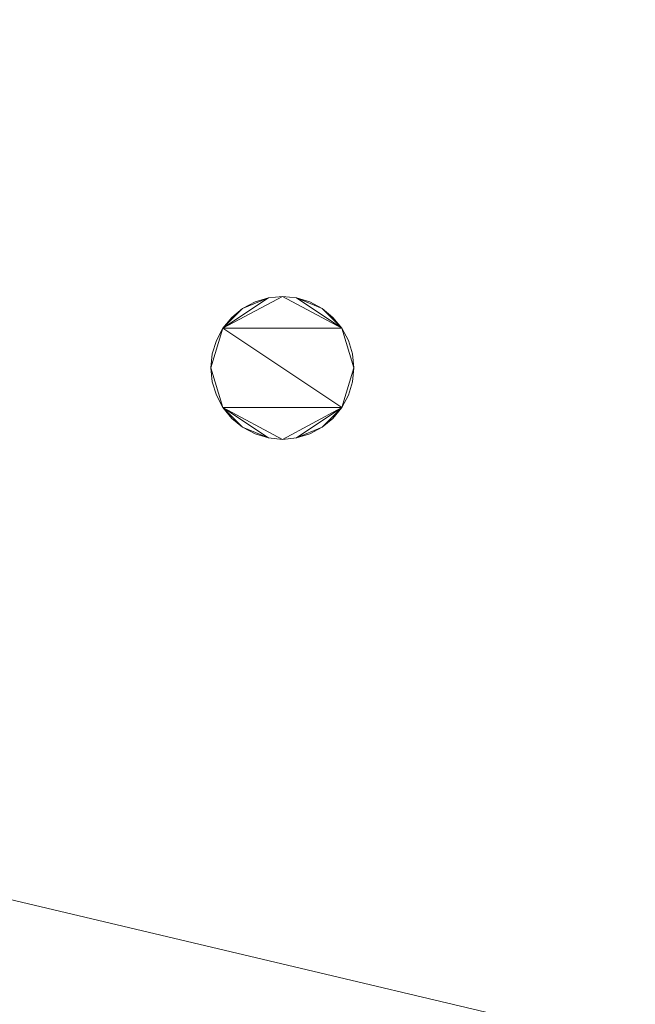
# Model space of a CAD drawing. Header units: millimetres. Extents: x -1675 to 29381, y -3645 to 22555.
# Tile 211 of 256: x 11584 to 12854, y 5978 to 8009. Entities that reach past the tile are written whole.
import ezdxf

# ---------------------------------------------------------------- set-up
doc = ezdxf.new("R2010")
doc.units = ezdxf.units.MM
doc.layers.add('A-GENM-____-OTLN', color=13, linetype='Continuous', lineweight=9)

msp = doc.modelspace()

# ---------------------------------------------------------------- meshes
at = {"layer": 'A-GENM-____-OTLN'}
mesh = msp.add_polyface(dxfattribs=at)
corners = [(4706, 290, 1), (6.8, 0, 1), (407.6, 290, 1), (4706, 390, 1), (5006, 390, 1), (9606, 290, 1), (9306, 390, 1), (9606, 390, 1), (13776, 5670, 1), (13776, 9963.6, 1), (14006, 10130, 1), (5006, 290, 1), (9306, 290, 1), (14006, 0, 1), (13776, 290, 1), (9856, 290, 1), (9306, 5670, 1), (9606, 5670, 1), (9606, 5220, 1), (9306, 5220, 1), (9306, 5670, 1), (256.8, 9170, 1), (6.8, 10130, 1), (256.8, 10130, 1), (256.8, 290, 1), (256.8, 7770, 1), (256.8, 1330, 1), (256.8, 6170, 1), (256.8, 4310, 1), (13776, 10130, 1), (4706, 5220, 1), (5006, 5670, 1), (5006, 5220, 1), (4706, 5670, 1), (256.8, 10130.7, 1), (13776, 10169.3, 1), (6.8, 10170, 1), (256.8, 10170, 1), (14006, 10170, 1), (13776, 10170, 1), (256.8, 10225, 1), (13776, 10470, 1), (14006, 10470, 1), (4706, 11204.6, 1), (5006, 11190, 1), (4706, 11190, 1), (5006, 11270.6, 1), (256.8, 10770, 1)]
mesh.append_faces([[corners[k] for k in face] for face in [(5, 6, 7), (17, 16, 20), (30, 31, 32), (31, 30, 33), (43, 44, 45)]], dxfattribs={"vtx0": -1})
mesh.append_faces([[corners[k] for k in face] for face in [(0, 1, 2), (6, 5, 12), (1, 11, 13), (8, 13, 14), (21, 22, 23), (25, 22, 21), (27, 22, 25), (28, 22, 27), (22, 28, 1), (35, 10, 29), (34, 36, 37), (36, 34, 22), (44, 43, 46)]], dxfattribs={"vtx0": -1, "vtx1": -1})
mesh.append_faces([[corners[k] for k in face] for face in [(11, 1, 0), (13, 12, 5)]], dxfattribs={"vtx0": -1, "vtx1": -1, "vtx2": -1})
mesh.append_faces([[corners[k] for k in face] for face in [(0, 4, 11), (13, 11, 12), (16, 17, 18), (10, 9, 29), (22, 34, 23), (38, 35, 39), (36, 40, 37)]], dxfattribs={"vtx0": -1, "vtx2": -1})
mesh.append_faces([[corners[k] for k in face] for face in [(8, 9, 10), (15, 14, 13), (5, 15, 13), (24, 2, 1), (26, 24, 1), (28, 26, 1), (47, 40, 36)]], dxfattribs={"vtx1": -1, "vtx2": -1})
mesh.append_faces([[corners[k] for k in face] for face in [(0, 3, 4), (18, 19, 16), (39, 41, 42)]], dxfattribs={"vtx2": -1})
mesh = msp.add_polyface(dxfattribs=at)
corners = [(9306, 6729, 2949), (9306, 5670, 2949), (9306, 5670, 2949), (9306, 5670, 2949), (7842.5, 5670, 2949), (5006, 10130, 2949), (9306, 10130, 2949), (5006, 10144.3, 2949), (9306, 10156.6, 2949), (5006, 10170, 2949), (9606, 5220, 2949), (13776, 290, 2949), (9856, 290, 2949), (9606, 290, 2949), (9606, 390, 2949), (5006, 390, 2949), (9306, 290, 2949), (5006, 290, 2949), (9306, 5220, 2949), (9606, 5670, 2949), (13776, 9963.6, 2949), (13776, 5670, 2949), (9306, 390, 2949), (13776, 10130, 2949), (13776, 10169.3, 2949), (9306, 10170, 2949), (14006, 10130, 2949), (6.8, 0, 2949), (14006, 0, 2949)]
mesh.append_faces([[corners[k] for k in face] for face in [(27, 17, 28)]], dxfattribs={"vtx0": -1, "vtx1": -1})
mesh.append_faces([[corners[k] for k in face] for face in [(4, 0, 2), (5, 6, 0), (0, 4, 5), (6, 7, 8), (7, 6, 5), (9, 8, 7), (10, 11, 12), (12, 13, 14), (15, 16, 17), (18, 4, 3), (19, 1, 0), (0, 20, 21), (10, 12, 14), (16, 15, 22), (19, 0, 21), (10, 14, 22), (10, 19, 21), (4, 22, 15), (22, 4, 18), (11, 10, 21), (22, 18, 10), (20, 6, 23), (6, 20, 0), (23, 8, 24), (8, 23, 6), (25, 24, 8), (13, 22, 14), (21, 20, 26), (22, 13, 16), (21, 28, 11), (28, 17, 16), (12, 11, 28), (28, 16, 13), (13, 12, 28), (3, 19, 10), (10, 18, 3), (26, 20, 23)]], dxfattribs={"vtx0": -1, "vtx1": -1, "vtx2": -1})
mesh.append_faces([[corners[k] for k in face] for face in [(0, 1, 2), (19, 3, 1)]], dxfattribs={"vtx0": -1, "vtx2": -1})
mesh.append_faces([[corners[k] for k in face] for face in [(2, 3, 4)]], dxfattribs={"vtx1": -1, "vtx2": -1})
mesh = msp.add_polyface(dxfattribs=at)
corners = [(14006, 0, -50), (6.8, 10130, -50), (14006, 10130, -50)]
mesh.append_faces([[corners[k] for k in face] for face in [(1, 2, 0)]])
mesh = msp.add_polyface(dxfattribs=at)
corners = [(6.8, 0, -50), (6.8, 10130, -50), (14006, 0, -50)]
mesh.append_faces([[corners[k] for k in face] for face in [(1, 2, 0)]])
mesh = msp.add_polyface(dxfattribs=at)
corners = [(14006, 10130), (6.8, 0), (14006, 0)]
mesh.append_faces([[corners[k] for k in face] for face in [(1, 2, 0)]])
mesh = msp.add_polyface(dxfattribs=at)
corners = [(6.8, 10130), (6.8, 0), (14006, 10130)]
mesh.append_faces([[corners[k] for k in face] for face in [(1, 2, 0)]])
mesh = msp.add_polyface(dxfattribs=at)
corners = [(14006, 0, 2950), (6.8, 10130, 2950), (14006, 10130, 2950)]
mesh.append_faces([[corners[k] for k in face] for face in [(1, 2, 0)]])
mesh = msp.add_polyface(dxfattribs=at)
corners = [(6.8, 0, 2950), (6.8, 10130, 2950), (14006, 0, 2950)]
mesh.append_faces([[corners[k] for k in face] for face in [(1, 2, 0)]])
mesh = msp.add_polyface(dxfattribs=at)
corners = [(14006, 10130, 3000), (6.8, 0, 3000), (14006, 0, 3000)]
mesh.append_faces([[corners[k] for k in face] for face in [(1, 2, 0)]])
mesh = msp.add_polyface(dxfattribs=at)
corners = [(6.8, 10130, 3000), (6.8, 0, 3000), (14006, 10130, 3000)]
mesh.append_faces([[corners[k] for k in face] for face in [(1, 2, 0)]])
mesh = msp.add_polyface(dxfattribs=at)
corners = [(9306, 6729, 1), (9306, 5670, 1), (9306, 5670, 1), (9306, 5670, 1), (7842.5, 5670, 1), (5006, 5670, 1), (5006, 10130, 1), (9306, 10130, 1), (9606, 5220, 1), (13776, 290, 1), (9856, 290, 1), (9606, 290, 1), (9606, 390, 1), (5006, 390, 1), (9306, 290, 1), (5006, 290, 1), (4706, 390, 1), (4706, 290, 1), (407.6, 290, 1), (9306, 5220, 1), (9606, 5670, 1), (13776, 9963.6, 1), (13776, 5670, 1), (9306, 390, 1), (4706, 5220, 1), (5006, 5220, 1), (256.8, 1330, 1), (256.8, 290, 1), (256.8, 9170, 1), (256.8, 10130, 1), (256.8, 4310, 1), (256.8, 7770, 1), (256.8, 6170, 1), (4706, 5670, 1), (5006, 5670, 1), (13776, 10130, 1), (256.8, 10130.7, 1)]
mesh.append_faces([[corners[k] for k in face] for face in [(13, 14, 15)]], dxfattribs={"vtx0": -1})
mesh.append_faces([[corners[k] for k in face] for face in [(19, 4, 3), (14, 13, 23), (9, 8, 22), (30, 24, 26), (32, 24, 30), (33, 6, 34), (34, 5, 25), (24, 32, 33), (31, 33, 32), (21, 7, 35), (36, 6, 29)]], dxfattribs={"vtx0": -1, "vtx1": -1})
mesh.append_faces([[corners[k] for k in face] for face in [(4, 0, 2), (4, 5, 6), (6, 7, 0), (0, 4, 6), (8, 10, 12), (4, 16, 18), (20, 0, 22), (4, 23, 13), (23, 4, 19), (26, 24, 18), (4, 18, 25), (5, 4, 25), (5, 34, 6), (6, 33, 31), (7, 21, 0)]], dxfattribs={"vtx0": -1, "vtx1": -1, "vtx2": -1})
mesh.append_faces([[corners[k] for k in face] for face in [(0, 1, 2), (8, 9, 10), (0, 21, 22), (8, 12, 23), (4, 13, 16), (23, 19, 8), (18, 24, 25)]], dxfattribs={"vtx0": -1, "vtx2": -1})
mesh.append_faces([[corners[k] for k in face] for face in [(2, 3, 4), (20, 1, 0), (8, 20, 22), (28, 29, 6), (31, 28, 6)]], dxfattribs={"vtx1": -1, "vtx2": -1})
mesh.append_faces([[corners[k] for k in face] for face in [(10, 11, 12), (16, 17, 18), (18, 27, 26)]], dxfattribs={"vtx2": -1})
mesh = msp.add_polyface(dxfattribs=at)
corners = [(12270.5, 7319.3, 2950), (12262.2, 7346.9, 2950), (12248.5, 7372.4, 2950), (12230.2, 7394.8, 2950), (12207.9, 7413.1, 2950), (12182.4, 7426.7, 2950), (12154.8, 7435.1, 2950), (12126, 7437.9, 2950), (12097.3, 7435.1, 2950), (12069.6, 7426.7, 2950), (12044.1, 7413.1, 2950), (12021.8, 7394.8, 2950), (12003.5, 7372.4, 2950), (11989.9, 7346.9, 2950), (11981.5, 7319.3, 2950), (11978.7, 7290.6, 2950), (11981.5, 7261.8, 2950), (11989.9, 7234.2, 2950), (12003.5, 7208.7, 2950), (12021.8, 7186.4, 2950), (12044.1, 7168, 2950), (12069.6, 7154.4, 2950), (12097.3, 7146, 2950), (12126, 7143.2, 2950), (12154.8, 7146, 2950), (12182.4, 7154.4, 2950), (12207.9, 7168, 2950), (12230.2, 7186.4, 2950), (12248.5, 7208.7, 2950), (12262.2, 7234.2, 2950), (12270.5, 7261.8, 2950), (12273.4, 7290.6, 2950)]
mesh.append_faces([[corners[k] for k in face] for face in [(28, 26, 27), (31, 28, 29, 30)]], dxfattribs={"vtx0": -1})
mesh.append_faces([[corners[k] for k in face] for face in [(18, 28, 12, 15), (2, 12, 28, 31)]], dxfattribs={"vtx0": -1, "vtx1": -1, "vtx2": -1, "vtx3": -1})
mesh.append_faces([[corners[k] for k in face] for face in [(2, 6, 7), (28, 23, 24)]], dxfattribs={"vtx0": -1, "vtx2": -1})
mesh.append_faces([[corners[k] for k in face] for face in [(18, 22, 23, 28)]], dxfattribs={"vtx0": -1, "vtx2": -1, "vtx3": -1})
mesh.append_faces([[corners[k] for k in face] for face in [(17, 18, 15, 16), (1, 2, 31, 0), (3, 4, 2)]], dxfattribs={"vtx1": -1})
mesh.append_faces([[corners[k] for k in face] for face in [(7, 8, 12, 2)]], dxfattribs={"vtx1": -1, "vtx2": -1, "vtx3": -1})
mesh.append_faces([[corners[k] for k in face] for face in [(20, 21, 22), (13, 14, 15, 12), (8, 9, 10)]], dxfattribs={"vtx2": -1})
mesh.append_faces([[corners[k] for k in face] for face in [(18, 19, 20, 22), (10, 11, 12, 8), (24, 25, 26, 28), (4, 5, 6, 2)]], dxfattribs={"vtx2": -1, "vtx3": -1})
mesh = msp.add_polyface(dxfattribs=at)
corners = [(12262.2, 7234.2, 2910), (12248.5, 7208.7, 2910), (12230.2, 7186.4, 2910), (12207.9, 7168, 2910), (12182.4, 7154.4, 2910), (12154.8, 7146, 2910), (12126, 7143.2, 2910), (12097.3, 7146, 2910), (12069.6, 7154.4, 2910), (12044.1, 7168, 2910), (12021.8, 7186.4, 2910), (12003.5, 7208.7, 2910), (11989.9, 7234.2, 2910), (11981.5, 7261.8, 2910), (11978.7, 7290.6, 2910), (11981.5, 7319.3, 2910), (11989.9, 7346.9, 2910), (12003.5, 7372.4, 2910), (12021.8, 7394.8, 2910), (12044.1, 7413.1, 2910), (12069.6, 7426.7, 2910), (12097.3, 7435.1, 2910), (12126, 7437.9, 2910), (12154.8, 7435.1, 2910), (12182.4, 7426.7, 2910), (12207.9, 7413.1, 2910), (12230.2, 7394.8, 2910), (12248.5, 7372.4, 2910), (12262.2, 7346.9, 2910), (12270.5, 7319.3, 2910), (12273.4, 7290.6, 2910), (12270.5, 7261.8, 2910)]
mesh.append_faces([[corners[k] for k in face] for face in [(11, 9, 10), (14, 11, 12, 13)]], dxfattribs={"vtx0": -1})
mesh.append_faces([[corners[k] for k in face] for face in [(1, 17, 27, 30), (17, 1, 11, 14)]], dxfattribs={"vtx0": -1, "vtx1": -1, "vtx2": -1, "vtx3": -1})
mesh.append_faces([[corners[k] for k in face] for face in [(17, 21, 22), (11, 6, 7)]], dxfattribs={"vtx0": -1, "vtx2": -1})
mesh.append_faces([[corners[k] for k in face] for face in [(1, 5, 6, 11)]], dxfattribs={"vtx0": -1, "vtx2": -1, "vtx3": -1})
mesh.append_faces([[corners[k] for k in face] for face in [(0, 1, 30, 31), (16, 17, 14, 15), (18, 19, 17)]], dxfattribs={"vtx1": -1})
mesh.append_faces([[corners[k] for k in face] for face in [(22, 23, 27, 17)]], dxfattribs={"vtx1": -1, "vtx2": -1, "vtx3": -1})
mesh.append_faces([[corners[k] for k in face] for face in [(3, 4, 5), (28, 29, 30, 27), (23, 24, 25)]], dxfattribs={"vtx2": -1})
mesh.append_faces([[corners[k] for k in face] for face in [(1, 2, 3, 5), (25, 26, 27, 23), (7, 8, 9, 11), (19, 20, 21, 17)]], dxfattribs={"vtx2": -1, "vtx3": -1})
mesh = msp.add_polyface(dxfattribs=at)
corners = [(12097.3, 7435.1, 2910), (12069.6, 7426.7, 2910), (12069.6, 7426.7, 2950), (12097.3, 7435.1, 2950)]
mesh.append_faces([[corners[k] for k in face] for face in [(0, 1, 2, 3)]])
mesh = msp.add_polyface(dxfattribs=at)
corners = [(12126, 7437.9, 2910), (12097.3, 7435.1, 2910), (12097.3, 7435.1, 2950), (12126, 7437.9, 2950)]
mesh.append_faces([[corners[k] for k in face] for face in [(3, 0, 1, 2)]])
mesh = msp.add_polyface(dxfattribs=at)
corners = [(12154.8, 7435.1, 2910), (12126, 7437.9, 2910), (12126, 7437.9, 2950), (12154.8, 7435.1, 2950)]
mesh.append_faces([[corners[k] for k in face] for face in [(3, 0, 1, 2)]])
mesh = msp.add_polyface(dxfattribs=at)
corners = [(12182.4, 7426.7, 2910), (12154.8, 7435.1, 2910), (12154.8, 7435.1, 2950), (12182.4, 7426.7, 2950)]
mesh.append_faces([[corners[k] for k in face] for face in [(0, 1, 2, 3)]])
mesh = msp.add_polyface(dxfattribs=at)
corners = [(12069.6, 7426.7, 2910), (12044.1, 7413.1, 2910), (12044.1, 7413.1, 2950), (12069.6, 7426.7, 2950)]
mesh.append_faces([[corners[k] for k in face] for face in [(3, 0, 1, 2)]])
mesh = msp.add_polyface(dxfattribs=at)
corners = [(12207.9, 7413.1, 2910), (12182.4, 7426.7, 2910), (12182.4, 7426.7, 2950), (12207.9, 7413.1, 2950)]
mesh.append_faces([[corners[k] for k in face] for face in [(0, 1, 2, 3)]])
mesh = msp.add_polyface(dxfattribs=at)
corners = [(12021.8, 7394.8, 2910), (12003.5, 7372.4, 2910), (12003.5, 7372.4, 2950), (12021.8, 7394.8, 2950)]
mesh.append_faces([[corners[k] for k in face] for face in [(0, 1, 2, 3)]])
mesh = msp.add_polyface(dxfattribs=at)
corners = [(12044.1, 7413.1, 2910), (12021.8, 7394.8, 2910), (12021.8, 7394.8, 2950), (12044.1, 7413.1, 2950)]
mesh.append_faces([[corners[k] for k in face] for face in [(0, 1, 2, 3)]])
mesh = msp.add_polyface(dxfattribs=at)
corners = [(12230.2, 7394.8, 2910), (12207.9, 7413.1, 2910), (12207.9, 7413.1, 2950), (12230.2, 7394.8, 2950)]
mesh.append_faces([[corners[k] for k in face] for face in [(2, 3, 0, 1)]])
mesh = msp.add_polyface(dxfattribs=at)
corners = [(12248.5, 7372.4, 2910), (12230.2, 7394.8, 2910), (12230.2, 7394.8, 2950), (12248.5, 7372.4, 2950)]
mesh.append_faces([[corners[k] for k in face] for face in [(2, 3, 0, 1)]])
mesh = msp.add_polyface(dxfattribs=at)
corners = [(12003.5, 7372.4, 2910), (11989.9, 7346.9, 2910), (11989.9, 7346.9, 2950), (12003.5, 7372.4, 2950)]
mesh.append_faces([[corners[k] for k in face] for face in [(3, 0, 1, 2)]])
mesh = msp.add_polyface(dxfattribs=at)
corners = [(12262.2, 7346.9, 2910), (12248.5, 7372.4, 2910), (12248.5, 7372.4, 2950), (12262.2, 7346.9, 2950)]
mesh.append_faces([[corners[k] for k in face] for face in [(1, 2, 3, 0)]])
mesh = msp.add_polyface(dxfattribs=at)
corners = [(11989.9, 7346.9, 2910), (11981.5, 7319.3, 2910), (11981.5, 7319.3, 2950), (11989.9, 7346.9, 2950)]
mesh.append_faces([[corners[k] for k in face] for face in [(0, 1, 2, 3)]])
mesh = msp.add_polyface(dxfattribs=at)
corners = [(12270.5, 7319.3, 2910), (12262.2, 7346.9, 2910), (12262.2, 7346.9, 2950), (12270.5, 7319.3, 2950)]
mesh.append_faces([[corners[k] for k in face] for face in [(1, 2, 3, 0)]])
mesh = msp.add_polyface(dxfattribs=at)
corners = [(11981.5, 7319.3, 2910), (11978.7, 7290.6, 2910), (11978.7, 7290.6, 2950), (11981.5, 7319.3, 2950)]
mesh.append_faces([[corners[k] for k in face] for face in [(0, 1, 2, 3)]])
mesh = msp.add_polyface(dxfattribs=at)
corners = [(12273.4, 7290.6, 2910), (12270.5, 7319.3, 2910), (12270.5, 7319.3, 2950), (12273.4, 7290.6, 2950)]
mesh.append_faces([[corners[k] for k in face] for face in [(1, 2, 3, 0)]])
mesh = msp.add_polyface(dxfattribs=at)
corners = [(11978.7, 7290.6, 2910), (11981.5, 7261.8, 2910), (11981.5, 7261.8, 2950), (11978.7, 7290.6, 2950)]
mesh.append_faces([[corners[k] for k in face] for face in [(0, 1, 2, 3)]])
mesh = msp.add_polyface(dxfattribs=at)
corners = [(12270.5, 7261.8, 2910), (12273.4, 7290.6, 2910), (12273.4, 7290.6, 2950), (12270.5, 7261.8, 2950)]
mesh.append_faces([[corners[k] for k in face] for face in [(2, 3, 0, 1)]])
mesh = msp.add_polyface(dxfattribs=at)
corners = [(11981.5, 7261.8, 2910), (11989.9, 7234.2, 2910), (11989.9, 7234.2, 2950), (11981.5, 7261.8, 2950)]
mesh.append_faces([[corners[k] for k in face] for face in [(0, 1, 2, 3)]])
mesh = msp.add_polyface(dxfattribs=at)
corners = [(12262.2, 7234.2, 2910), (12270.5, 7261.8, 2910), (12270.5, 7261.8, 2950), (12262.2, 7234.2, 2950)]
mesh.append_faces([[corners[k] for k in face] for face in [(2, 3, 0, 1)]])
mesh = msp.add_polyface(dxfattribs=at)
corners = [(11989.9, 7234.2, 2910), (12003.5, 7208.7, 2910), (12003.5, 7208.7, 2950), (11989.9, 7234.2, 2950)]
mesh.append_faces([[corners[k] for k in face] for face in [(0, 1, 2, 3)]])
mesh = msp.add_polyface(dxfattribs=at)
corners = [(12248.5, 7208.7, 2910), (12262.2, 7234.2, 2910), (12262.2, 7234.2, 2950), (12248.5, 7208.7, 2950)]
mesh.append_faces([[corners[k] for k in face] for face in [(1, 2, 3, 0)]])
mesh = msp.add_polyface(dxfattribs=at)
corners = [(12003.5, 7208.7, 2910), (12021.8, 7186.4, 2910), (12021.8, 7186.4, 2950), (12003.5, 7208.7, 2950)]
mesh.append_faces([[corners[k] for k in face] for face in [(3, 0, 1, 2)]])
mesh = msp.add_polyface(dxfattribs=at)
corners = [(12230.2, 7186.4, 2910), (12248.5, 7208.7, 2910), (12248.5, 7208.7, 2950), (12230.2, 7186.4, 2950)]
mesh.append_faces([[corners[k] for k in face] for face in [(1, 2, 3, 0)]])
mesh = msp.add_polyface(dxfattribs=at)
corners = [(12021.8, 7186.4, 2910), (12044.1, 7168, 2910), (12044.1, 7168, 2950), (12021.8, 7186.4, 2950)]
mesh.append_faces([[corners[k] for k in face] for face in [(3, 0, 1, 2)]])
mesh = msp.add_polyface(dxfattribs=at)
corners = [(12207.9, 7168, 2910), (12230.2, 7186.4, 2910), (12230.2, 7186.4, 2950), (12207.9, 7168, 2950)]
mesh.append_faces([[corners[k] for k in face] for face in [(2, 3, 0, 1)]])
mesh = msp.add_polyface(dxfattribs=at)
corners = [(12044.1, 7168, 2910), (12069.6, 7154.4, 2910), (12069.6, 7154.4, 2950), (12044.1, 7168, 2950)]
mesh.append_faces([[corners[k] for k in face] for face in [(2, 3, 0, 1)]])
mesh = msp.add_polyface(dxfattribs=at)
corners = [(12069.6, 7154.4, 2910), (12097.3, 7146, 2910), (12097.3, 7146, 2950), (12069.6, 7154.4, 2950)]
mesh.append_faces([[corners[k] for k in face] for face in [(1, 2, 3, 0)]])
mesh = msp.add_polyface(dxfattribs=at)
corners = [(12154.8, 7146, 2910), (12182.4, 7154.4, 2910), (12182.4, 7154.4, 2950), (12154.8, 7146, 2950)]
mesh.append_faces([[corners[k] for k in face] for face in [(1, 2, 3, 0)]])
mesh = msp.add_polyface(dxfattribs=at)
corners = [(12182.4, 7154.4, 2910), (12207.9, 7168, 2910), (12207.9, 7168, 2950), (12182.4, 7154.4, 2950)]
mesh.append_faces([[corners[k] for k in face] for face in [(1, 2, 3, 0)]])
mesh = msp.add_polyface(dxfattribs=at)
corners = [(12097.3, 7146, 2910), (12126, 7143.2, 2910), (12126, 7143.2, 2950), (12097.3, 7146, 2950)]
mesh.append_faces([[corners[k] for k in face] for face in [(2, 3, 0, 1)]])
mesh = msp.add_polyface(dxfattribs=at)
corners = [(12126, 7143.2, 2910), (12154.8, 7146, 2910), (12154.8, 7146, 2950), (12126, 7143.2, 2950)]
mesh.append_faces([[corners[k] for k in face] for face in [(1, 2, 3, 0)]])

doc.saveas('drawing.dxf')
